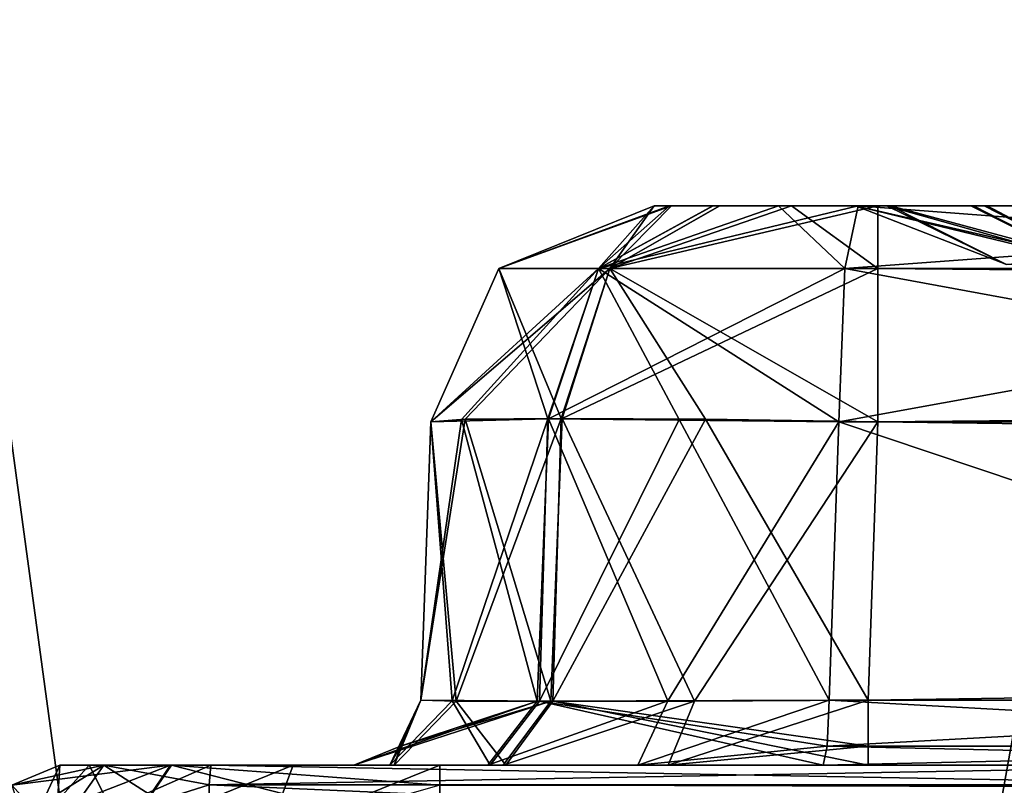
# Model space of a CAD drawing. Header units: millimetres. Extents: x -55 to 55, y -4 to 85.
# Tile 43 of 256: x -51.86 to -49.66, y 18.95 to 20.67. Entities that reach past the tile are written whole.
import ezdxf

# ---------------------------------------------------------------- set-up
doc = ezdxf.new("R2010")
doc.units = ezdxf.units.MM
doc.header["$LTSCALE"] = 74.742497
for name, color, linetype in [('1010', 7, 'CONTINUOUS'), ('1011', 7, 'CONTINUOUS'), ('1012', 7, 'CONTINUOUS'), ('1013', 7, 'CONTINUOUS'), ('1014', 7, 'CONTINUOUS'), ('1018', 7, 'CONTINUOUS'), ('1019', 7, 'CONTINUOUS'), ('1020', 7, 'CONTINUOUS'), ('1021', 7, 'CONTINUOUS'), ('1022', 7, 'CONTINUOUS'), ('1037', 7, 'CONTINUOUS'), ('1038', 7, 'CONTINUOUS'), ('1039', 7, 'CONTINUOUS'), ('1040', 7, 'CONTINUOUS'), ('1041', 7, 'CONTINUOUS'), ('1045', 7, 'CONTINUOUS'), ('1046', 7, 'CONTINUOUS'), ('1047', 7, 'CONTINUOUS'), ('1048', 7, 'CONTINUOUS'), ('1049', 7, 'CONTINUOUS'), ('520', 7, 'CONTINUOUS'), ('521', 7, 'CONTINUOUS'), ('522', 7, 'CONTINUOUS'), ('523', 7, 'CONTINUOUS'), ('524', 7, 'CONTINUOUS'), ('526', 7, 'CONTINUOUS'), ('527', 7, 'CONTINUOUS'), ('528', 7, 'CONTINUOUS'), ('8028', 7, 'CONTINUOUS'), ('8030', 7, 'CONTINUOUS'), ('8079', 7, 'CONTINUOUS'), ('8080', 7, 'CONTINUOUS'), ('8091', 7, 'CONTINUOUS'), ('8093', 7, 'CONTINUOUS'), ('845', 7, 'CONTINUOUS'), ('858', 7, 'CONTINUOUS'), ('863', 7, 'CONTINUOUS'), ('866', 7, 'CONTINUOUS'), ('942', 7, 'CONTINUOUS'), ('943', 7, 'CONTINUOUS'), ('944', 7, 'CONTINUOUS'), ('945', 7, 'CONTINUOUS'), ('946', 7, 'CONTINUOUS'), ('950', 7, 'CONTINUOUS'), ('951', 7, 'CONTINUOUS'), ('952', 7, 'CONTINUOUS'), ('953', 7, 'CONTINUOUS'), ('954', 7, 'CONTINUOUS'), ('965', 7, 'CONTINUOUS'), ('966', 7, 'CONTINUOUS'), ('967', 7, 'CONTINUOUS'), ('973', 7, 'CONTINUOUS'), ('974', 7, 'CONTINUOUS'), ('975', 7, 'CONTINUOUS')]:
    doc.layers.add(name, color=color, linetype=linetype)

msp = doc.modelspace()

# ---------------------------------------------------------------- linework, layer by layer
at = {"layer": '1010', "color": 213, "linetype": 'Continuous', "true_color": 0xdb7ad1}
for points in [[(-50.9201, 19, -51.7698), (-6.3066, 19, -51.7698), (-6.3066, 18.9547, -51.8773), (-50.9201, 19, -51.7698)], [(-50.9201, 18.9547, -51.8773), (-50.9201, 19, -51.7698), (-6.3066, 18.9547, -51.8773), (-50.9201, 18.9547, -51.8773)], [(-6.3066, 18.8461, -51.9198), (-50.9201, 18.9547, -51.8773), (-6.3066, 18.9547, -51.8773), (-6.3066, 18.8461, -51.9198)]]:
    msp.add_3dface(points, dxfattribs=at)
at = {"layer": '1011', "color": 213, "linetype": 'Continuous', "true_color": 0xdb7ad1}
for points in [[(-51.5222, 19, -51.5198), (-51.9198, 18.8461, -50.9201), (-51.8773, 18.9547, -50.9201), (-51.5222, 19, -51.5198)], [(-51.9198, 18.8461, -50.9201), (-51.5222, 19, -51.5198), (-51.6284, 18.8444, -51.6256), (-51.9198, 18.8461, -50.9201)], [(-51.7698, 19, -50.9201), (-51.5222, 19, -51.5198), (-51.8773, 18.9547, -50.9201), (-51.7698, 19, -50.9201)], [(-51.5222, 19, -51.5198), (-51.248, 19, -51.7041), (-51.6284, 18.8444, -51.6256), (-51.5222, 19, -51.5198)], [(-51.248, 19, -51.7041), (-51.3058, 18.8449, -51.8424), (-51.6284, 18.8444, -51.6256), (-51.248, 19, -51.7041)], [(-51.248, 19, -51.7041), (-50.9201, 19, -51.7698), (-51.3058, 18.8449, -51.8424), (-51.248, 19, -51.7041)], [(-51.3058, 18.8449, -51.8424), (-50.9201, 19, -51.7698), (-50.9201, 18.9547, -51.8773), (-51.3058, 18.8449, -51.8424)]]:
    msp.add_3dface(points, dxfattribs=at)
at = {"layer": '1012', "color": 213, "linetype": 'Continuous', "true_color": 0xdb7ad1}
for points in [[(-51.8773, 18.9547, -6.3075), (-51.7698, 19, -6.3075), (-51.8773, 18.9547, -50.9201), (-51.8773, 18.9547, -6.3075)], [(-51.7698, 19, -6.3075), (-51.7698, 19, -50.9201), (-51.8773, 18.9547, -50.9201), (-51.7698, 19, -6.3075)]]:
    msp.add_3dface(points, dxfattribs=at)
at = {"layer": '1013', "color": 213, "linetype": 'Continuous', "true_color": 0xdb7ad1}
for points in [[(-51.7793, 18.8472, -5.9601), (-51.7698, 19, -6.3075), (-51.8773, 18.9547, -6.3075), (-51.7793, 18.8472, -5.9601)], [(-51.7793, 18.8472, -5.9601), (-51.4372, 18.8499, -5.8078), (-51.6715, 19, -6.0643), (-51.7793, 18.8472, -5.9601)], [(-51.7793, 18.8472, -5.9601), (-51.6715, 19, -6.0643), (-51.7698, 19, -6.3075), (-51.7793, 18.8472, -5.9601)], [(-51.4319, 19, -5.9577), (-51.6715, 19, -6.0643), (-51.4356, 18.956, -5.8517), (-51.4319, 19, -5.9577)], [(-51.6715, 19, -6.0643), (-51.4372, 18.8499, -5.8078), (-51.4356, 18.956, -5.8517), (-51.6715, 19, -6.0643)]]:
    msp.add_3dface(points, dxfattribs=at)
at = {"layer": '1014', "color": 213, "linetype": 'Continuous', "true_color": 0xdb7ad1}
for points in [[(-49.0424, 18.956, -5.7681), (-49.0387, 19, -5.8742), (-51.4356, 18.956, -5.8517), (-49.0424, 18.956, -5.7681)], [(-49.0387, 19, -5.8742), (-51.4319, 19, -5.9577), (-51.4356, 18.956, -5.8517), (-49.0387, 19, -5.8742)], [(-51.4372, 18.8499, -5.8078), (-49.044, 18.8499, -5.7243), (-49.0424, 18.956, -5.7681), (-51.4372, 18.8499, -5.8078)], [(-51.4372, 18.8499, -5.8078), (-49.0424, 18.956, -5.7681), (-51.4356, 18.956, -5.8517), (-51.4372, 18.8499, -5.8078)]]:
    msp.add_3dface(points, dxfattribs=at)
at = {"layer": '1018', "color": 213, "linetype": 'Continuous', "true_color": 0xdb7ad1}
for points in [[(-51.4356, 18.956, 5.8517), (-51.4319, 19, 5.9577), (-49.0424, 18.956, 5.7681), (-51.4356, 18.956, 5.8517)], [(-51.4319, 19, 5.9577), (-49.0387, 19, 5.8742), (-49.0424, 18.956, 5.7681), (-51.4319, 19, 5.9577)], [(-49.044, 18.8499, 5.7243), (-51.4372, 18.8499, 5.8078), (-51.4356, 18.956, 5.8517), (-49.044, 18.8499, 5.7243)], [(-49.044, 18.8499, 5.7243), (-51.4356, 18.956, 5.8517), (-49.0424, 18.956, 5.7681), (-49.044, 18.8499, 5.7243)]]:
    msp.add_3dface(points, dxfattribs=at)
at = {"layer": '1019', "color": 213, "linetype": 'Continuous', "true_color": 0xdb7ad1}
for points in [[(-51.6717, 19, 6.0645), (-51.9198, 18.8461, 6.3075), (-51.8773, 18.9547, 6.3075), (-51.6717, 19, 6.0645)], [(-51.7796, 18.8472, 5.9603), (-51.9198, 18.8461, 6.3075), (-51.6717, 19, 6.0645), (-51.7796, 18.8472, 5.9603)], [(-51.7698, 19, 6.3075), (-51.6717, 19, 6.0645), (-51.8773, 18.9547, 6.3075), (-51.7698, 19, 6.3075)], [(-51.7796, 18.8472, 5.9603), (-51.4319, 19, 5.9577), (-51.4356, 18.956, 5.8517), (-51.7796, 18.8472, 5.9603)], [(-51.7796, 18.8472, 5.9603), (-51.6717, 19, 6.0645), (-51.4319, 19, 5.9577), (-51.7796, 18.8472, 5.9603)], [(-51.4372, 18.8499, 5.8078), (-51.7796, 18.8472, 5.9603), (-51.4356, 18.956, 5.8517), (-51.4372, 18.8499, 5.8078)]]:
    msp.add_3dface(points, dxfattribs=at)
at = {"layer": '1020', "color": 213, "linetype": 'Continuous', "true_color": 0xdb7ad1}
for points in [[(-51.8773, 18.9547, 50.9201), (-51.7698, 19, 50.9201), (-51.8773, 18.9547, 6.3075), (-51.8773, 18.9547, 50.9201)], [(-51.7698, 19, 50.9201), (-51.7698, 19, 6.3075), (-51.8773, 18.9547, 6.3075), (-51.7698, 19, 50.9201)]]:
    msp.add_3dface(points, dxfattribs=at)
at = {"layer": '1021', "color": 213, "linetype": 'Continuous', "true_color": 0xdb7ad1}
for points in [[(-51.8424, 18.8449, 51.3058), (-51.7698, 19, 50.9201), (-51.8773, 18.9547, 50.9201), (-51.8424, 18.8449, 51.3058)], [(-51.7041, 19, 51.248), (-51.7698, 19, 50.9201), (-51.8424, 18.8449, 51.3058), (-51.7041, 19, 51.248)], [(-51.7041, 19, 51.248), (-51.8424, 18.8449, 51.3058), (-51.6256, 18.8444, 51.6284), (-51.7041, 19, 51.248)], [(-51.5198, 19, 51.5222), (-51.7041, 19, 51.248), (-51.6256, 18.8444, 51.6284), (-51.5198, 19, 51.5222)], [(-50.9201, 18.8461, 51.9198), (-51.5198, 19, 51.5222), (-51.6256, 18.8444, 51.6284), (-50.9201, 18.8461, 51.9198)], [(-50.9201, 19, 51.7698), (-51.5198, 19, 51.5222), (-50.9201, 18.9547, 51.8773), (-50.9201, 19, 51.7698)], [(-51.5198, 19, 51.5222), (-50.9201, 18.8461, 51.9198), (-50.9201, 18.9547, 51.8773), (-51.5198, 19, 51.5222)]]:
    msp.add_3dface(points, dxfattribs=at)
at = {"layer": '1022', "color": 213, "linetype": 'Continuous', "true_color": 0xdb7ad1}
for points in [[(-6.3066, 19, 51.7698), (-50.9201, 19, 51.7698), (-50.9201, 18.9547, 51.8773), (-6.3066, 19, 51.7698)], [(-6.3066, 18.9547, 51.8773), (-6.3066, 19, 51.7698), (-50.9201, 18.9547, 51.8773), (-6.3066, 18.9547, 51.8773)], [(-50.9201, 18.8461, 51.9198), (-6.3066, 18.9547, 51.8773), (-50.9201, 18.9547, 51.8773), (-50.9201, 18.8461, 51.9198)]]:
    msp.add_3dface(points, dxfattribs=at)
at = {"layer": '1037', "color": 213, "linetype": 'Continuous', "true_color": 0xdb7ad1}
for points in [[(-49.963, 19.0421, -51.0081), (-49.963, 19.1448, -50.9624), (-7.2248, 19.0421, -51.0081), (-49.963, 19.0421, -51.0081)], [(-49.963, 19.1448, -50.9624), (-7.2248, 19.1448, -50.9624), (-7.2248, 19.0421, -51.0081), (-49.963, 19.1448, -50.9624)], [(-7.2248, 19, -51.1123), (-49.963, 19, -51.1123), (-49.963, 19.0421, -51.0081), (-7.2248, 19, -51.1123)], [(-7.2248, 19, -51.1123), (-49.963, 19.0421, -51.0081), (-7.2248, 19.0421, -51.0081), (-7.2248, 19, -51.1123)]]:
    msp.add_3dface(points, dxfattribs=at)
at = {"layer": '1038', "color": 213, "linetype": 'Continuous', "true_color": 0xdb7ad1}
for points in [[(-50.7787, 19, -50.7729), (-51.1123, 19, -49.963), (-50.6724, 19.1426, -50.6673), (-50.7787, 19, -50.7729)], [(-50.6724, 19.1426, -50.6673), (-51.1123, 19, -49.963), (-51.0081, 19.0421, -49.963), (-50.6724, 19.1426, -50.6673)], [(-50.9624, 19.1448, -49.963), (-50.6724, 19.1426, -50.6673), (-51.0081, 19.0421, -49.963), (-50.9624, 19.1448, -49.963)], [(-50.4095, 19, -51.0221), (-50.7787, 19, -50.7729), (-50.3513, 19.1431, -50.884), (-50.4095, 19, -51.0221)], [(-50.7787, 19, -50.7729), (-50.6724, 19.1426, -50.6673), (-50.3513, 19.1431, -50.884), (-50.7787, 19, -50.7729)], [(-49.963, 19.1448, -50.9624), (-50.4095, 19, -51.0221), (-50.3513, 19.1431, -50.884), (-49.963, 19.1448, -50.9624)], [(-50.4095, 19, -51.0221), (-49.963, 19.1448, -50.9624), (-49.963, 19.0421, -51.0081), (-50.4095, 19, -51.0221)], [(-49.963, 19, -51.1123), (-50.4095, 19, -51.0221), (-49.963, 19.0421, -51.0081), (-49.963, 19, -51.1123)]]:
    msp.add_3dface(points, dxfattribs=at)
at = {"layer": '1039', "color": 213, "linetype": 'Continuous', "true_color": 0xdb7ad1}
for points in [[(-51.0081, 19.0421, -7.2248), (-50.9624, 19.1448, -7.2248), (-51.0081, 19.0421, -49.963), (-51.0081, 19.0421, -7.2248)], [(-50.9624, 19.1448, -7.2248), (-50.9624, 19.1448, -49.963), (-51.0081, 19.0421, -49.963), (-50.9624, 19.1448, -7.2248)], [(-51.1123, 19, -49.963), (-51.1123, 19, -7.2248), (-51.0081, 19.0421, -7.2248), (-51.1123, 19, -49.963)], [(-51.1123, 19, -49.963), (-51.0081, 19.0421, -7.2248), (-51.0081, 19.0421, -49.963), (-51.1123, 19, -49.963)]]:
    msp.add_3dface(points, dxfattribs=at)
at = {"layer": '1040', "color": 213, "linetype": 'Continuous', "true_color": 0xdb7ad1}
for points in [[(-50.9624, 19.1448, -7.2248), (-51.0317, 19, -6.8018), (-50.8924, 19.1434, -6.8569), (-50.9624, 19.1448, -7.2248)], [(-51.0317, 19, -6.8018), (-50.9624, 19.1448, -7.2248), (-51.0081, 19.0421, -7.2248), (-51.0317, 19, -6.8018)], [(-51.0317, 19, -6.8018), (-50.8077, 19, -6.4453), (-50.8924, 19.1434, -6.8569), (-51.0317, 19, -6.8018)], [(-50.8077, 19, -6.4453), (-50.6976, 19.1429, -6.5469), (-50.8924, 19.1434, -6.8569), (-50.8077, 19, -6.4453)], [(-50.8077, 19, -6.4453), (-50.0632, 19, -6.0799), (-50.6976, 19.1429, -6.5469), (-50.8077, 19, -6.4453)], [(-50.0501, 19.1448, -6.2292), (-50.6976, 19.1429, -6.5469), (-50.0541, 19.0421, -6.1837), (-50.0501, 19.1448, -6.2292)], [(-50.6976, 19.1429, -6.5469), (-50.0632, 19, -6.0799), (-50.0541, 19.0421, -6.1837), (-50.6976, 19.1429, -6.5469)], [(-51.1123, 19, -7.2248), (-51.0317, 19, -6.8018), (-51.0081, 19.0421, -7.2248), (-51.1123, 19, -7.2248)]]:
    msp.add_3dface(points, dxfattribs=at)
at = {"layer": '1041', "color": 213, "linetype": 'Continuous', "true_color": 0xdb7ad1}
for points in [[(-48.1787, 19.0421, -6.0196), (-48.1747, 19.1448, -6.0651), (-50.0541, 19.0421, -6.1837), (-48.1787, 19.0421, -6.0196)], [(-48.1747, 19.1448, -6.0651), (-50.0501, 19.1448, -6.2292), (-50.0541, 19.0421, -6.1837), (-48.1747, 19.1448, -6.0651)], [(-50.0632, 19, -6.0799), (-48.1878, 19, -5.9158), (-48.1787, 19.0421, -6.0196), (-50.0632, 19, -6.0799)], [(-50.0632, 19, -6.0799), (-48.1787, 19.0421, -6.0196), (-50.0541, 19.0421, -6.1837), (-50.0632, 19, -6.0799)]]:
    msp.add_3dface(points, dxfattribs=at)
at = {"layer": '1045', "color": 213, "linetype": 'Continuous', "true_color": 0xdb7ad1}
for points in [[(-50.0541, 19.0421, 6.1837), (-50.0501, 19.1448, 6.2292), (-48.1787, 19.0421, 6.0196), (-50.0541, 19.0421, 6.1837)], [(-50.0501, 19.1448, 6.2292), (-48.1747, 19.1448, 6.0651), (-48.1787, 19.0421, 6.0196), (-50.0501, 19.1448, 6.2292)], [(-48.1878, 19, 5.9158), (-50.0632, 19, 6.0799), (-50.0541, 19.0421, 6.1837), (-48.1878, 19, 5.9158)], [(-48.1878, 19, 5.9158), (-50.0541, 19.0421, 6.1837), (-48.1787, 19.0421, 6.0196), (-48.1878, 19, 5.9158)]]:
    msp.add_3dface(points, dxfattribs=at)
at = {"layer": '1046', "color": 213, "linetype": 'Continuous', "true_color": 0xdb7ad1}
for points in [[(-50.8131, 19, 6.4512), (-51.1123, 19, 7.2248), (-50.7023, 19.1429, 6.5521), (-50.8131, 19, 6.4512)], [(-50.7023, 19.1429, 6.5521), (-51.1123, 19, 7.2248), (-51.0081, 19.0421, 7.2248), (-50.7023, 19.1429, 6.5521)], [(-50.9624, 19.1448, 7.2248), (-50.7023, 19.1429, 6.5521), (-51.0081, 19.0421, 7.2248), (-50.9624, 19.1448, 7.2248)], [(-50.8131, 19, 6.4512), (-50.7023, 19.1429, 6.5521), (-50.4105, 19.1434, 6.331), (-50.8131, 19, 6.4512)], [(-50.4775, 19, 6.197), (-50.8131, 19, 6.4512), (-50.4105, 19.1434, 6.331), (-50.4775, 19, 6.197)], [(-50.0501, 19.1448, 6.2292), (-50.4775, 19, 6.197), (-50.4105, 19.1434, 6.331), (-50.0501, 19.1448, 6.2292)], [(-50.4775, 19, 6.197), (-50.0501, 19.1448, 6.2292), (-50.0541, 19.0421, 6.1837), (-50.4775, 19, 6.197)], [(-50.0632, 19, 6.0799), (-50.4775, 19, 6.197), (-50.0541, 19.0421, 6.1837), (-50.0632, 19, 6.0799)]]:
    msp.add_3dface(points, dxfattribs=at)
at = {"layer": '1047', "color": 213, "linetype": 'Continuous', "true_color": 0xdb7ad1}
for points in [[(-50.9624, 19.1448, 49.963), (-50.9624, 19.1448, 7.2248), (-51.0081, 19.0421, 7.2248), (-50.9624, 19.1448, 49.963)], [(-51.0081, 19.0421, 49.963), (-50.9624, 19.1448, 49.963), (-51.0081, 19.0421, 7.2248), (-51.0081, 19.0421, 49.963)], [(-51.1123, 19, 7.2248), (-51.0081, 19.0421, 49.963), (-51.0081, 19.0421, 7.2248), (-51.1123, 19, 7.2248)], [(-51.1123, 19, 7.2248), (-51.1123, 19, 49.963), (-51.0081, 19.0421, 49.963), (-51.1123, 19, 7.2248)]]:
    msp.add_3dface(points, dxfattribs=at)
at = {"layer": '1048', "color": 213, "linetype": 'Continuous', "true_color": 0xdb7ad1}
for points in [[(-50.9624, 19.1448, 49.963), (-51.0221, 19, 50.4095), (-50.884, 19.1431, 50.3513), (-50.9624, 19.1448, 49.963)], [(-51.0221, 19, 50.4095), (-50.9624, 19.1448, 49.963), (-51.0081, 19.0421, 49.963), (-51.0221, 19, 50.4095)], [(-51.0221, 19, 50.4095), (-50.7729, 19, 50.7787), (-50.884, 19.1431, 50.3513), (-51.0221, 19, 50.4095)], [(-50.7729, 19, 50.7787), (-50.6673, 19.1426, 50.6724), (-50.884, 19.1431, 50.3513), (-50.7729, 19, 50.7787)], [(-50.7729, 19, 50.7787), (-49.963, 19, 51.1123), (-50.6673, 19.1426, 50.6724), (-50.7729, 19, 50.7787)], [(-49.963, 19.1448, 50.9624), (-50.6673, 19.1426, 50.6724), (-49.963, 19.0421, 51.0081), (-49.963, 19.1448, 50.9624)], [(-50.6673, 19.1426, 50.6724), (-49.963, 19, 51.1123), (-49.963, 19.0421, 51.0081), (-50.6673, 19.1426, 50.6724)], [(-51.1123, 19, 49.963), (-51.0221, 19, 50.4095), (-51.0081, 19.0421, 49.963), (-51.1123, 19, 49.963)]]:
    msp.add_3dface(points, dxfattribs=at)
at = {"layer": '1049', "color": 213, "linetype": 'Continuous', "true_color": 0xdb7ad1}
for points in [[(-7.2248, 19.1448, 50.9624), (-49.963, 19.1448, 50.9624), (-49.963, 19.0421, 51.0081), (-7.2248, 19.1448, 50.9624)], [(-7.2248, 19.0421, 51.0081), (-7.2248, 19.1448, 50.9624), (-49.963, 19.0421, 51.0081), (-7.2248, 19.0421, 51.0081)], [(-49.963, 19, 51.1123), (-7.2248, 19, 51.1123), (-7.2248, 19.0421, 51.0081), (-49.963, 19, 51.1123)], [(-49.963, 19, 51.1123), (-7.2248, 19.0421, 51.0081), (-49.963, 19.0421, 51.0081), (-49.963, 19, 51.1123)]]:
    msp.add_3dface(points, dxfattribs=at)
at = {"layer": '520', "color": 213, "linetype": 'Continuous', "true_color": 0xdb7ad1}
for points in [[(-51.7698, 19, 6.3075), (-51.7041, 19, 51.248), (-51.6717, 19, 6.0645), (-51.7698, 19, 6.3075)], [(-51.7698, 19, -6.3075), (-51.6715, 19, -6.0643), (-51.7698, 19, -50.9201), (-51.7698, 19, -6.3075)], [(-51.7698, 19, -50.9201), (-51.6715, 19, -6.0643), (-51.5222, 19, -51.5198), (-51.7698, 19, -50.9201)], [(-51.7698, 19, 50.9201), (-51.7041, 19, 51.248), (-51.7698, 19, 6.3075), (-51.7698, 19, 50.9201)], [(-51.7041, 19, 51.248), (-51.5198, 19, 51.5222), (-51.6717, 19, 6.0645), (-51.7041, 19, 51.248)], [(-51.6717, 19, 6.0645), (-51.5198, 19, 51.5222), (-51.4319, 19, 5.9577), (-51.6717, 19, 6.0645)], [(-51.6715, 19, -6.0643), (-51.4319, 19, -5.9577), (-51.5222, 19, -51.5198), (-51.6715, 19, -6.0643)], [(-51.5222, 19, -51.5198), (-51.4319, 19, -5.9577), (-51.248, 19, -51.7041), (-51.5222, 19, -51.5198)], [(-50.9201, 19, 51.7698), (-51.1123, 19, 49.963), (-51.5198, 19, 51.5222), (-50.9201, 19, 51.7698)], [(-51.5198, 19, 51.5222), (-51.1123, 19, 49.963), (-51.4319, 19, 5.9577), (-51.5198, 19, 51.5222)], [(-49.0387, 19, -5.8742), (-50.0632, 19, -6.0799), (-51.4319, 19, -5.9577), (-49.0387, 19, -5.8742)], [(-51.1123, 19, 49.963), (-51.1123, 19, 7.2248), (-51.4319, 19, 5.9577), (-51.1123, 19, 49.963)], [(-51.4319, 19, -5.9577), (-51.1123, 19, -7.2248), (-51.248, 19, -51.7041), (-51.4319, 19, -5.9577)], [(-51.0317, 19, -6.8018), (-51.1123, 19, -7.2248), (-51.4319, 19, -5.9577), (-51.0317, 19, -6.8018)], [(-50.8077, 19, -6.4453), (-51.0317, 19, -6.8018), (-51.4319, 19, -5.9577), (-50.8077, 19, -6.4453)], [(-50.4775, 19, 6.197), (-50.0632, 19, 6.0799), (-51.4319, 19, 5.9577), (-50.4775, 19, 6.197)], [(-51.4319, 19, 5.9577), (-50.0632, 19, 6.0799), (-49.0387, 19, 5.8742), (-51.4319, 19, 5.9577)], [(-50.8131, 19, 6.4512), (-50.4775, 19, 6.197), (-51.4319, 19, 5.9577), (-50.8131, 19, 6.4512)], [(-50.0632, 19, -6.0799), (-50.8077, 19, -6.4453), (-51.4319, 19, -5.9577), (-50.0632, 19, -6.0799)], [(-51.1123, 19, 7.2248), (-50.8131, 19, 6.4512), (-51.4319, 19, 5.9577), (-51.1123, 19, 7.2248)], [(-51.1123, 19, -7.2248), (-51.1123, 19, -49.963), (-51.248, 19, -51.7041), (-51.1123, 19, -7.2248)], [(-51.248, 19, -51.7041), (-51.1123, 19, -49.963), (-50.9201, 19, -51.7698), (-51.248, 19, -51.7041)], [(-51.1123, 19, -49.963), (-50.7787, 19, -50.7729), (-50.9201, 19, -51.7698), (-51.1123, 19, -49.963)], [(-51.0221, 19, 50.4095), (-51.1123, 19, 49.963), (-50.9201, 19, 51.7698), (-51.0221, 19, 50.4095)], [(-50.7729, 19, 50.7787), (-51.0221, 19, 50.4095), (-50.9201, 19, 51.7698), (-50.7729, 19, 50.7787)], [(-6.3066, 19, 51.7698), (-49.963, 19, 51.1123), (-50.9201, 19, 51.7698), (-6.3066, 19, 51.7698)], [(-49.963, 19, 51.1123), (-50.7729, 19, 50.7787), (-50.9201, 19, 51.7698), (-49.963, 19, 51.1123)], [(-49.963, 19, -51.1123), (-7.2248, 19, -51.1123), (-50.9201, 19, -51.7698), (-49.963, 19, -51.1123)], [(-50.9201, 19, -51.7698), (-7.2248, 19, -51.1123), (-6.3066, 19, -51.7698), (-50.9201, 19, -51.7698)], [(-50.4095, 19, -51.0221), (-49.963, 19, -51.1123), (-50.9201, 19, -51.7698), (-50.4095, 19, -51.0221)], [(-50.7787, 19, -50.7729), (-50.4095, 19, -51.0221), (-50.9201, 19, -51.7698), (-50.7787, 19, -50.7729)], [(-50.0632, 19, 6.0799), (-48.1878, 19, 5.9158), (-49.0387, 19, 5.8742), (-50.0632, 19, 6.0799)], [(-48.1878, 19, -5.9158), (-50.0632, 19, -6.0799), (-49.0387, 19, -5.8742), (-48.1878, 19, -5.9158)], [(-7.2248, 19, 51.1123), (-49.963, 19, 51.1123), (-6.3066, 19, 51.7698), (-7.2248, 19, 51.1123)]]:
    msp.add_3dface(points, dxfattribs=at)
at = {"layer": '521', "color": 213, "linetype": 'Continuous', "true_color": 0xdb7ad1}
for points in [[(-50.441, 20.25, -49.9413), (-50.3101, 20.25, -6.9076), (-50.4024, 20.25, -50.1339), (-50.441, 20.25, -49.9413)], [(-50.441, 20.25, -7.2447), (-50.3101, 20.25, -6.9076), (-50.441, 20.25, -49.9413), (-50.441, 20.25, -7.2447)], [(-50.441, 20.25, 7.2447), (-50.2952, 20.25, 50.294), (-50.4066, 20.25, 7.0626), (-50.441, 20.25, 7.2447)], [(-50.441, 20.25, 49.9413), (-50.2952, 20.25, 50.294), (-50.441, 20.25, 7.2447), (-50.441, 20.25, 49.9413)], [(-50.4066, 20.25, 7.0626), (-50.2952, 20.25, 50.294), (-50.3093, 20.25, 6.9066), (-50.4066, 20.25, 7.0626)], [(-50.4024, 20.25, -50.1339), (-50.3101, 20.25, -6.9076), (-50.294, 20.25, -50.2952), (-50.4024, 20.25, -50.1339)], [(-50.3101, 20.25, -6.9076), (-50.1633, 20.25, -6.797), (-50.294, 20.25, -50.2952), (-50.3101, 20.25, -6.9076)], [(-50.3093, 20.25, 6.9066), (-50.1339, 20.25, 50.4024), (-49.9913, 20.25, 48.9951), (-50.3093, 20.25, 6.9066)], [(-50.2952, 20.25, 50.294), (-50.1339, 20.25, 50.4024), (-50.3093, 20.25, 6.9066), (-50.2952, 20.25, 50.294)], [(-49.9913, 20.25, 8.1117), (-50.3093, 20.25, 6.9066), (-49.9913, 20.25, 48.9951), (-49.9913, 20.25, 8.1117)], [(-49.9848, 20.25, 6.7469), (-50.3093, 20.25, 6.9066), (-49.9913, 20.25, 8.1117), (-49.9848, 20.25, 6.7469)], [(-50.294, 20.25, -50.2952), (-50.1633, 20.25, -6.797), (-49.9913, 20.25, -8.1117), (-50.294, 20.25, -50.2952)], [(-49.9413, 20.25, -50.441), (-50.294, 20.25, -50.2952), (-49.9913, 20.25, -48.9951), (-49.9413, 20.25, -50.441)], [(-49.9913, 20.25, -48.9951), (-50.294, 20.25, -50.2952), (-49.9913, 20.25, -8.1117), (-49.9913, 20.25, -48.9951)], [(-50.1633, 20.25, -6.797), (-49.9848, 20.25, -6.7469), (-49.9913, 20.25, -8.1117), (-50.1633, 20.25, -6.797)], [(-50.1339, 20.25, 50.4024), (-49.9413, 20.25, 50.441), (-49.9913, 20.25, 48.9951), (-50.1339, 20.25, 50.4024)], [(-49.9913, 20.25, -8.1117), (-49.9848, 20.25, -6.7469), (-49.9211, 20.25, -7.7436), (-49.9913, 20.25, -8.1117)], [(-49.9913, 20.25, 48.9951), (-49.9413, 20.25, 50.441), (-49.9127, 20.25, 49.384), (-49.9913, 20.25, 48.9951)], [(-49.7329, 20.25, 7.4416), (-49.9848, 20.25, 6.7469), (-49.9913, 20.25, 8.1117), (-49.7329, 20.25, 7.4416)], [(-49.7033, 20.25, -49.6967), (-49.9413, 20.25, -50.441), (-49.9913, 20.25, -48.9951), (-49.7033, 20.25, -49.6967)], [(-49.9848, 20.25, -6.7469), (-48.1094, 20.25, -6.5828), (-49.727, 20.25, -7.4351), (-49.9848, 20.25, -6.7469)], [(-49.9211, 20.25, -7.7436), (-49.9848, 20.25, -6.7469), (-49.727, 20.25, -7.4351), (-49.9211, 20.25, -7.7436)], [(-49.4425, 20.25, 7.2213), (-49.9848, 20.25, 6.7469), (-49.7329, 20.25, 7.4416), (-49.4425, 20.25, 7.2213)], [(-49.082, 20.25, 7.1193), (-49.9848, 20.25, 6.7469), (-49.4425, 20.25, 7.2213), (-49.082, 20.25, 7.1193)], [(-48.1094, 20.25, 6.5828), (-49.9848, 20.25, 6.7469), (-49.082, 20.25, 7.1193), (-48.1094, 20.25, 6.5828)], [(-49.6967, 20.25, 49.7033), (-49.9413, 20.25, 50.441), (-48.9951, 20.25, 49.9913), (-49.6967, 20.25, 49.7033)], [(-49.9127, 20.25, 49.384), (-49.9413, 20.25, 50.441), (-49.6967, 20.25, 49.7033), (-49.9127, 20.25, 49.384)], [(-49.9413, 20.25, 50.441), (-7.2447, 20.25, 50.441), (-48.9951, 20.25, 49.9913), (-49.9413, 20.25, 50.441)], [(-48.9951, 20.25, -49.9913), (-49.9413, 20.25, -50.441), (-49.384, 20.25, -49.9127), (-48.9951, 20.25, -49.9913)], [(-49.384, 20.25, -49.9127), (-49.9413, 20.25, -50.441), (-49.7033, 20.25, -49.6967), (-49.384, 20.25, -49.9127)], [(-8.1117, 20.25, -49.9913), (-49.9413, 20.25, -50.441), (-48.9951, 20.25, -49.9913), (-8.1117, 20.25, -49.9913)], [(-7.2447, 20.25, -50.441), (-49.9413, 20.25, -50.441), (-8.1117, 20.25, -49.9913), (-7.2447, 20.25, -50.441)], [(-49.727, 20.25, -7.4351), (-48.1094, 20.25, -6.5828), (-49.082, 20.25, -7.1193), (-49.727, 20.25, -7.4351)]]:
    msp.add_3dface(points, dxfattribs=at)
at = {"layer": '522', "color": 213, "linetype": 'Continuous', "true_color": 0xdb7ad1}
for points in [[(-7.2248, 19.1448, -50.9624), (-49.963, 19.1448, -50.9624), (-7.2447, 19.7674, -50.9407), (-7.2248, 19.1448, -50.9624)], [(-7.2447, 19.7674, -50.9407), (-49.963, 19.1448, -50.9624), (-49.9413, 19.7674, -50.9407), (-7.2447, 19.7674, -50.9407)]]:
    msp.add_3dface(points, dxfattribs=at)
at = {"layer": '523', "color": 213, "linetype": 'Continuous', "true_color": 0xdb7ad1}
for points in [[(-50.9407, 19.7674, -49.9413), (-50.9624, 19.1448, -7.2248), (-50.9407, 19.7674, -7.2447), (-50.9407, 19.7674, -49.9413)], [(-50.9624, 19.1448, -49.963), (-50.9624, 19.1448, -7.2248), (-50.9407, 19.7674, -49.9413), (-50.9624, 19.1448, -49.963)]]:
    msp.add_3dface(points, dxfattribs=at)
at = {"layer": '524', "color": 213, "linetype": 'Continuous', "true_color": 0xdb7ad1}
for points in [[(-50.0501, 19.1448, -6.2292), (-48.1747, 19.1448, -6.0651), (-50.0284, 19.7674, -6.2491), (-50.0501, 19.1448, -6.2292)], [(-50.0284, 19.7674, -6.2491), (-48.1747, 19.1448, -6.0651), (-48.153, 19.7674, -6.085), (-50.0284, 19.7674, -6.2491)]]:
    msp.add_3dface(points, dxfattribs=at)
at = {"layer": '526', "color": 213, "linetype": 'Continuous', "true_color": 0xdb7ad1}
for points in [[(-48.1747, 19.1448, 6.0651), (-50.0501, 19.1448, 6.2292), (-50.0284, 19.7674, 6.2491), (-48.1747, 19.1448, 6.0651)], [(-48.153, 19.7674, 6.085), (-48.1747, 19.1448, 6.0651), (-50.0284, 19.7674, 6.2491), (-48.153, 19.7674, 6.085)]]:
    msp.add_3dface(points, dxfattribs=at)
at = {"layer": '527', "color": 213, "linetype": 'Continuous', "true_color": 0xdb7ad1}
for points in [[(-50.9624, 19.1448, 7.2248), (-50.9624, 19.1448, 49.963), (-50.9407, 19.7674, 7.2447), (-50.9624, 19.1448, 7.2248)], [(-50.9407, 19.7674, 7.2447), (-50.9624, 19.1448, 49.963), (-50.9407, 19.7674, 49.9413), (-50.9407, 19.7674, 7.2447)]]:
    msp.add_3dface(points, dxfattribs=at)
at = {"layer": '528', "color": 213, "linetype": 'Continuous', "true_color": 0xdb7ad1}
for points in [[(-49.963, 19.1448, 50.9624), (-7.2248, 19.1448, 50.9624), (-49.9413, 19.7674, 50.9407), (-49.963, 19.1448, 50.9624)], [(-49.9413, 19.7674, 50.9407), (-7.2248, 19.1448, 50.9624), (-7.2447, 19.7674, 50.9407), (-49.9413, 19.7674, 50.9407)]]:
    msp.add_3dface(points, dxfattribs=at)
at = {"layer": '8028', "color": 253, "linetype": 'Continuous', "true_color": 0xaab4c3}
for points in [[(54.5, 0.15, 54.65), (54.5, 84.85, 54.65), (-54.5, 84.85, 54.65), (54.5, 0.15, 54.65)], [(-54.5, 0.15, 54.65), (-1.1667, 8.8333, 54.65), (-54.5, 84.85, 54.65), (-54.5, 0.15, 54.65)], [(-1.1667, 8.8333, 54.65), (-1.65, 10, 54.65), (-54.5, 84.85, 54.65), (-1.1667, 8.8333, 54.65)], [(-1.65, 10, 54.65), (-1.1667, 11.1667, 54.65), (-54.5, 84.85, 54.65), (-1.65, 10, 54.65)], [(-1.1667, 11.1667, 54.65), (0, 11.65, 54.65), (-54.5, 84.85, 54.65), (-1.1667, 11.1667, 54.65)], [(1.1667, 11.1667, 54.65), (54.5, 0.15, 54.65), (-54.5, 84.85, 54.65), (1.1667, 11.1667, 54.65)], [(0, 11.65, 54.65), (1.1667, 11.1667, 54.65), (-54.5, 84.85, 54.65), (0, 11.65, 54.65)]]:
    msp.add_3dface(points, dxfattribs=at)
at = {"layer": '8030', "color": 253, "linetype": 'Continuous', "true_color": 0xaab4c3}
for points in [[(-54.5, 84.85, -54.65), (54.5, 84.85, -54.65), (-54.5, 0.15, -54.65), (-54.5, 84.85, -54.65)], [(54.5, 84.85, -54.65), (-1.1667, 11.1667, -54.65), (-54.5, 0.15, -54.65), (54.5, 84.85, -54.65)]]:
    msp.add_3dface(points, dxfattribs=at)
at = {"layer": '8079', "color": 253, "linetype": 'Continuous', "true_color": 0xaab4c3}
for points in [[(-49.1562, 21.7565, 4.7436), (-52.4775, 3.2435, 4.2588), (-49.641, 3.2435, 4.2588), (-49.1562, 21.7565, 4.7436)], [(-52.1544, 21.7565, 4.7436), (-52.4775, 3.2435, 4.2588), (-49.1562, 21.7565, 4.7436), (-52.1544, 21.7565, 4.7436)]]:
    msp.add_3dface(points, dxfattribs=at)
at = {"layer": '8080', "color": 253, "linetype": 'Continuous', "true_color": 0xaab4c3}
for points in [[(-52.1544, 21.7565, -4.7436), (-49.641, 3.2435, -4.2588), (-52.4775, 3.2435, -4.2588), (-52.1544, 21.7565, -4.7436)], [(-49.1562, 21.7565, -4.7436), (-49.641, 3.2435, -4.2588), (-52.1544, 21.7565, -4.7436), (-49.1562, 21.7565, -4.7436)]]:
    msp.add_3dface(points, dxfattribs=at)
at = {"layer": '8091', "color": 253, "linetype": 'Continuous', "true_color": 0xaab4c3}
for points in [[(-5.2435, 21.7544, 52.6543), (-4.7587, 3.2391, 52.9775), (-52.5315, 0.1474, 53.0314), (-5.2435, 21.7544, 52.6543)], [(-52.1544, 21.7544, 52.6543), (-5.2435, 21.7544, 52.6543), (-52.5315, 0.1474, 53.0314), (-52.1544, 21.7544, 52.6543)]]:
    msp.add_3dface(points, dxfattribs=at)
at = {"layer": '8093', "color": 253, "linetype": 'Continuous', "true_color": 0xaab4c3}
for points in [[(-52.1544, 21.7544, -52.6543), (-52.5315, 0.1474, -53.0314), (-4.3307, 2.7883, -52.9853), (-52.1544, 21.7544, -52.6543)], [(-4.5197, 2.8728, -52.9839), (-52.1544, 21.7544, -52.6543), (-4.3307, 2.7883, -52.9853), (-4.5197, 2.8728, -52.9839)], [(-4.7029, 3.0564, -52.9807), (-52.1544, 21.7544, -52.6543), (-4.5197, 2.8728, -52.9839), (-4.7029, 3.0564, -52.9807)], [(-4.7587, 3.2391, -52.9775), (-52.1544, 21.7544, -52.6543), (-4.7029, 3.0564, -52.9807), (-4.7587, 3.2391, -52.9775)], [(-5.2435, 21.7544, -52.6543), (-52.1544, 21.7544, -52.6543), (-4.7587, 3.2391, -52.9775), (-5.2435, 21.7544, -52.6543)]]:
    msp.add_3dface(points, dxfattribs=at)
at = {"layer": '845', "color": 213, "linetype": 'Continuous', "true_color": 0xdb7ad1}
for points in [[(-50.9624, 19.1448, -49.963), (-50.9407, 19.7674, -49.9413), (-50.8633, 19.7728, -50.3263), (-50.9624, 19.1448, -49.963)], [(-50.6724, 19.1426, -50.6673), (-50.9624, 19.1448, -49.963), (-50.8633, 19.7728, -50.3263), (-50.6724, 19.1426, -50.6673)], [(-50.6466, 19.7747, -50.649), (-50.6724, 19.1426, -50.6673), (-50.8633, 19.7728, -50.3263), (-50.6466, 19.7747, -50.649)], [(-50.3513, 19.1431, -50.884), (-50.6724, 19.1426, -50.6673), (-50.6466, 19.7747, -50.649), (-50.3513, 19.1431, -50.884)], [(-49.9413, 19.7674, -50.9407), (-50.3513, 19.1431, -50.884), (-50.6466, 19.7747, -50.649), (-49.9413, 19.7674, -50.9407)], [(-49.9413, 19.7674, -50.9407), (-49.963, 19.1448, -50.9624), (-50.3513, 19.1431, -50.884), (-49.9413, 19.7674, -50.9407)]]:
    msp.add_3dface(points, dxfattribs=at)
at = {"layer": '858', "color": 213, "linetype": 'Continuous', "true_color": 0xdb7ad1}
for points in [[(-50.9407, 19.7674, 49.9413), (-50.9624, 19.1448, 49.963), (-50.884, 19.1431, 50.3513), (-50.9407, 19.7674, 49.9413)], [(-50.9407, 19.7674, 49.9413), (-50.884, 19.1431, 50.3513), (-50.649, 19.7747, 50.6466), (-50.9407, 19.7674, 49.9413)], [(-50.884, 19.1431, 50.3513), (-50.6673, 19.1426, 50.6724), (-50.649, 19.7747, 50.6466), (-50.884, 19.1431, 50.3513)], [(-50.649, 19.7747, 50.6466), (-50.6673, 19.1426, 50.6724), (-50.3263, 19.7728, 50.8633), (-50.649, 19.7747, 50.6466)], [(-50.6673, 19.1426, 50.6724), (-49.963, 19.1448, 50.9624), (-50.3263, 19.7728, 50.8633), (-50.6673, 19.1426, 50.6724)], [(-49.963, 19.1448, 50.9624), (-49.9413, 19.7674, 50.9407), (-50.3263, 19.7728, 50.8633), (-49.963, 19.1448, 50.9624)]]:
    msp.add_3dface(points, dxfattribs=at)
at = {"layer": '863', "color": 213, "linetype": 'Continuous', "true_color": 0xdb7ad1}
for points in [[(-50.9407, 19.7674, -7.2447), (-50.9624, 19.1448, -7.2248), (-50.8924, 19.1434, -6.8569), (-50.9407, 19.7674, -7.2447)], [(-50.9407, 19.7674, -7.2447), (-50.8924, 19.1434, -6.8569), (-50.6788, 19.7737, -6.5706), (-50.9407, 19.7674, -7.2447)], [(-50.8924, 19.1434, -6.8569), (-50.6976, 19.1429, -6.5469), (-50.6788, 19.7737, -6.5706), (-50.8924, 19.1434, -6.8569)], [(-50.6788, 19.7737, -6.5706), (-50.6976, 19.1429, -6.5469), (-50.3851, 19.7721, -6.3495), (-50.6788, 19.7737, -6.5706)], [(-50.6976, 19.1429, -6.5469), (-50.0501, 19.1448, -6.2292), (-50.3851, 19.7721, -6.3495), (-50.6976, 19.1429, -6.5469)], [(-50.0501, 19.1448, -6.2292), (-50.0284, 19.7674, -6.2491), (-50.3851, 19.7721, -6.3495), (-50.0501, 19.1448, -6.2292)]]:
    msp.add_3dface(points, dxfattribs=at)
at = {"layer": '866', "color": 213, "linetype": 'Continuous', "true_color": 0xdb7ad1}
for points in [[(-50.9624, 19.1448, 7.2248), (-50.9407, 19.7674, 7.2447), (-50.8718, 19.7721, 6.8806), (-50.9624, 19.1448, 7.2248)], [(-50.7023, 19.1429, 6.5521), (-50.9624, 19.1448, 7.2248), (-50.8718, 19.7721, 6.8806), (-50.7023, 19.1429, 6.5521)], [(-50.6771, 19.7737, 6.5687), (-50.7023, 19.1429, 6.5521), (-50.8718, 19.7721, 6.8806), (-50.6771, 19.7737, 6.5687)], [(-50.4105, 19.1434, 6.331), (-50.7023, 19.1429, 6.5521), (-50.6771, 19.7737, 6.5687), (-50.4105, 19.1434, 6.331)], [(-50.0284, 19.7674, 6.2491), (-50.4105, 19.1434, 6.331), (-50.6771, 19.7737, 6.5687), (-50.0284, 19.7674, 6.2491)], [(-50.0284, 19.7674, 6.2491), (-50.0501, 19.1448, 6.2292), (-50.4105, 19.1434, 6.331), (-50.0284, 19.7674, 6.2491)]]:
    msp.add_3dface(points, dxfattribs=at)
at = {"layer": '942', "color": 213, "linetype": 'Continuous', "true_color": 0xdb7ad1}
for points in [[(-7.2447, 20.25, 50.441), (-49.9413, 20.1097, 50.7883), (-7.2447, 20.1097, 50.7883), (-7.2447, 20.25, 50.441)], [(-7.2447, 20.25, 50.441), (-49.9413, 20.25, 50.441), (-49.9413, 20.1097, 50.7883), (-7.2447, 20.25, 50.441)], [(-49.9413, 20.1097, 50.7883), (-49.9413, 19.7674, 50.9407), (-7.2447, 20.1097, 50.7883), (-49.9413, 20.1097, 50.7883)], [(-49.9413, 19.7674, 50.9407), (-7.2447, 19.7674, 50.9407), (-7.2447, 20.1097, 50.7883), (-49.9413, 19.7674, 50.9407)]]:
    msp.add_3dface(points, dxfattribs=at)
at = {"layer": '943', "color": 213, "linetype": 'Continuous', "true_color": 0xdb7ad1}
for points in [[(-50.441, 20.25, 49.9413), (-50.7883, 20.1097, 49.9413), (-50.5402, 20.1097, 50.5402), (-50.441, 20.25, 49.9413)], [(-50.2952, 20.25, 50.294), (-50.441, 20.25, 49.9413), (-50.5402, 20.1097, 50.5402), (-50.2952, 20.25, 50.294)], [(-49.9413, 20.1097, 50.7883), (-50.1339, 20.25, 50.4024), (-50.5402, 20.1097, 50.5402), (-49.9413, 20.1097, 50.7883)], [(-50.1339, 20.25, 50.4024), (-50.2952, 20.25, 50.294), (-50.5402, 20.1097, 50.5402), (-50.1339, 20.25, 50.4024)], [(-49.9413, 20.25, 50.441), (-50.1339, 20.25, 50.4024), (-49.9413, 20.1097, 50.7883), (-49.9413, 20.25, 50.441)], [(-50.9407, 19.7674, 49.9413), (-50.649, 19.7747, 50.6466), (-50.7883, 20.1097, 49.9413), (-50.9407, 19.7674, 49.9413)], [(-50.7883, 20.1097, 49.9413), (-50.649, 19.7747, 50.6466), (-50.5402, 20.1097, 50.5402), (-50.7883, 20.1097, 49.9413)], [(-50.649, 19.7747, 50.6466), (-50.3263, 19.7728, 50.8633), (-50.5402, 20.1097, 50.5402), (-50.649, 19.7747, 50.6466)], [(-50.3263, 19.7728, 50.8633), (-49.9413, 19.7674, 50.9407), (-50.5402, 20.1097, 50.5402), (-50.3263, 19.7728, 50.8633)], [(-49.9413, 19.7674, 50.9407), (-49.9413, 20.1097, 50.7883), (-50.5402, 20.1097, 50.5402), (-49.9413, 19.7674, 50.9407)]]:
    msp.add_3dface(points, dxfattribs=at)
at = {"layer": '944', "color": 213, "linetype": 'Continuous', "true_color": 0xdb7ad1}
for points in [[(-50.441, 20.25, 49.9413), (-50.441, 20.25, 7.2447), (-50.7883, 20.1097, 7.2447), (-50.441, 20.25, 49.9413)], [(-50.441, 20.25, 49.9413), (-50.7883, 20.1097, 7.2447), (-50.7883, 20.1097, 49.9413), (-50.441, 20.25, 49.9413)], [(-50.7883, 20.1097, 7.2447), (-50.9407, 19.7674, 7.2447), (-50.7883, 20.1097, 49.9413), (-50.7883, 20.1097, 7.2447)], [(-50.9407, 19.7674, 7.2447), (-50.9407, 19.7674, 49.9413), (-50.7883, 20.1097, 49.9413), (-50.9407, 19.7674, 7.2447)]]:
    msp.add_3dface(points, dxfattribs=at)
at = {"layer": '945', "color": 213, "linetype": 'Continuous', "true_color": 0xdb7ad1}
for points in [[(-50.7883, 20.1097, 7.2447), (-50.4066, 20.25, 7.0626), (-50.5658, 20.1097, 6.6724), (-50.7883, 20.1097, 7.2447)], [(-50.441, 20.25, 7.2447), (-50.4066, 20.25, 7.0626), (-50.7883, 20.1097, 7.2447), (-50.441, 20.25, 7.2447)], [(-50.4066, 20.25, 7.0626), (-50.3093, 20.25, 6.9066), (-50.5658, 20.1097, 6.6724), (-50.4066, 20.25, 7.0626)], [(-50.3093, 20.25, 6.9066), (-49.9848, 20.25, 6.7469), (-50.5658, 20.1097, 6.6724), (-50.3093, 20.25, 6.9066)], [(-49.9848, 20.25, 6.7469), (-50.0151, 20.1097, 6.4009), (-50.5658, 20.1097, 6.6724), (-49.9848, 20.25, 6.7469)], [(-50.8718, 19.7721, 6.8806), (-50.9407, 19.7674, 7.2447), (-50.5658, 20.1097, 6.6724), (-50.8718, 19.7721, 6.8806)], [(-50.9407, 19.7674, 7.2447), (-50.7883, 20.1097, 7.2447), (-50.5658, 20.1097, 6.6724), (-50.9407, 19.7674, 7.2447)], [(-50.6771, 19.7737, 6.5687), (-50.8718, 19.7721, 6.8806), (-50.5658, 20.1097, 6.6724), (-50.6771, 19.7737, 6.5687)], [(-50.0284, 19.7674, 6.2491), (-50.6771, 19.7737, 6.5687), (-50.0151, 20.1097, 6.4009), (-50.0284, 19.7674, 6.2491)], [(-50.0151, 20.1097, 6.4009), (-50.6771, 19.7737, 6.5687), (-50.5658, 20.1097, 6.6724), (-50.0151, 20.1097, 6.4009)]]:
    msp.add_3dface(points, dxfattribs=at)
at = {"layer": '946', "color": 213, "linetype": 'Continuous', "true_color": 0xdb7ad1}
for points in [[(-49.9848, 20.25, 6.7469), (-48.1397, 20.1097, 6.2368), (-50.0151, 20.1097, 6.4009), (-49.9848, 20.25, 6.7469)], [(-49.9848, 20.25, 6.7469), (-48.1094, 20.25, 6.5828), (-48.1397, 20.1097, 6.2368), (-49.9848, 20.25, 6.7469)], [(-48.153, 19.7674, 6.085), (-50.0284, 19.7674, 6.2491), (-50.0151, 20.1097, 6.4009), (-48.153, 19.7674, 6.085)], [(-48.1397, 20.1097, 6.2368), (-48.153, 19.7674, 6.085), (-50.0151, 20.1097, 6.4009), (-48.1397, 20.1097, 6.2368)]]:
    msp.add_3dface(points, dxfattribs=at)
at = {"layer": '950', "color": 213, "linetype": 'Continuous', "true_color": 0xdb7ad1}
for points in [[(-48.1094, 20.25, -6.5828), (-50.0151, 20.1097, -6.4009), (-48.1397, 20.1097, -6.2368), (-48.1094, 20.25, -6.5828)], [(-48.1094, 20.25, -6.5828), (-49.9848, 20.25, -6.7469), (-50.0151, 20.1097, -6.4009), (-48.1094, 20.25, -6.5828)], [(-50.0151, 20.1097, -6.4009), (-50.0284, 19.7674, -6.2491), (-48.1397, 20.1097, -6.2368), (-50.0151, 20.1097, -6.4009)], [(-50.0284, 19.7674, -6.2491), (-48.153, 19.7674, -6.085), (-48.1397, 20.1097, -6.2368), (-50.0284, 19.7674, -6.2491)]]:
    msp.add_3dface(points, dxfattribs=at)
at = {"layer": '951', "color": 213, "linetype": 'Continuous', "true_color": 0xdb7ad1}
for points in [[(-50.441, 20.25, -7.2447), (-50.7883, 20.1097, -7.2447), (-50.5658, 20.1097, -6.6724), (-50.441, 20.25, -7.2447)], [(-50.1633, 20.25, -6.797), (-50.3101, 20.25, -6.9076), (-50.5658, 20.1097, -6.6724), (-50.1633, 20.25, -6.797)], [(-50.0151, 20.1097, -6.4009), (-50.1633, 20.25, -6.797), (-50.5658, 20.1097, -6.6724), (-50.0151, 20.1097, -6.4009)], [(-50.3101, 20.25, -6.9076), (-50.441, 20.25, -7.2447), (-50.5658, 20.1097, -6.6724), (-50.3101, 20.25, -6.9076)], [(-49.9848, 20.25, -6.7469), (-50.1633, 20.25, -6.797), (-50.0151, 20.1097, -6.4009), (-49.9848, 20.25, -6.7469)], [(-50.9407, 19.7674, -7.2447), (-50.6788, 19.7737, -6.5706), (-50.7883, 20.1097, -7.2447), (-50.9407, 19.7674, -7.2447)], [(-50.7883, 20.1097, -7.2447), (-50.6788, 19.7737, -6.5706), (-50.5658, 20.1097, -6.6724), (-50.7883, 20.1097, -7.2447)], [(-50.6788, 19.7737, -6.5706), (-50.3851, 19.7721, -6.3495), (-50.5658, 20.1097, -6.6724), (-50.6788, 19.7737, -6.5706)], [(-50.0284, 19.7674, -6.2491), (-50.0151, 20.1097, -6.4009), (-50.5658, 20.1097, -6.6724), (-50.0284, 19.7674, -6.2491)], [(-50.3851, 19.7721, -6.3495), (-50.0284, 19.7674, -6.2491), (-50.5658, 20.1097, -6.6724), (-50.3851, 19.7721, -6.3495)]]:
    msp.add_3dface(points, dxfattribs=at)
at = {"layer": '952', "color": 213, "linetype": 'Continuous', "true_color": 0xdb7ad1}
for points in [[(-50.441, 20.25, -7.2447), (-50.7883, 20.1097, -49.9413), (-50.7883, 20.1097, -7.2447), (-50.441, 20.25, -7.2447)], [(-50.441, 20.25, -7.2447), (-50.441, 20.25, -49.9413), (-50.7883, 20.1097, -49.9413), (-50.441, 20.25, -7.2447)], [(-50.9407, 19.7674, -49.9413), (-50.9407, 19.7674, -7.2447), (-50.7883, 20.1097, -7.2447), (-50.9407, 19.7674, -49.9413)], [(-50.7883, 20.1097, -49.9413), (-50.9407, 19.7674, -49.9413), (-50.7883, 20.1097, -7.2447), (-50.7883, 20.1097, -49.9413)]]:
    msp.add_3dface(points, dxfattribs=at)
at = {"layer": '953', "color": 213, "linetype": 'Continuous', "true_color": 0xdb7ad1}
for points in [[(-50.7883, 20.1097, -49.9413), (-50.4024, 20.25, -50.1339), (-50.5402, 20.1097, -50.5402), (-50.7883, 20.1097, -49.9413)], [(-50.441, 20.25, -49.9413), (-50.4024, 20.25, -50.1339), (-50.7883, 20.1097, -49.9413), (-50.441, 20.25, -49.9413)], [(-49.9413, 20.25, -50.441), (-49.9413, 20.1097, -50.7883), (-50.5402, 20.1097, -50.5402), (-49.9413, 20.25, -50.441)], [(-50.294, 20.25, -50.2952), (-49.9413, 20.25, -50.441), (-50.5402, 20.1097, -50.5402), (-50.294, 20.25, -50.2952)], [(-50.4024, 20.25, -50.1339), (-50.294, 20.25, -50.2952), (-50.5402, 20.1097, -50.5402), (-50.4024, 20.25, -50.1339)], [(-50.9407, 19.7674, -49.9413), (-50.7883, 20.1097, -49.9413), (-50.5402, 20.1097, -50.5402), (-50.9407, 19.7674, -49.9413)], [(-50.8633, 19.7728, -50.3263), (-50.9407, 19.7674, -49.9413), (-50.5402, 20.1097, -50.5402), (-50.8633, 19.7728, -50.3263)], [(-50.6466, 19.7747, -50.649), (-50.8633, 19.7728, -50.3263), (-50.5402, 20.1097, -50.5402), (-50.6466, 19.7747, -50.649)], [(-49.9413, 19.7674, -50.9407), (-50.6466, 19.7747, -50.649), (-49.9413, 20.1097, -50.7883), (-49.9413, 19.7674, -50.9407)], [(-49.9413, 20.1097, -50.7883), (-50.6466, 19.7747, -50.649), (-50.5402, 20.1097, -50.5402), (-49.9413, 20.1097, -50.7883)]]:
    msp.add_3dface(points, dxfattribs=at)
at = {"layer": '954', "color": 213, "linetype": 'Continuous', "true_color": 0xdb7ad1}
for points in [[(-49.9413, 20.25, -50.441), (-7.2447, 20.25, -50.441), (-7.2447, 20.1097, -50.7883), (-49.9413, 20.25, -50.441)], [(-49.9413, 20.25, -50.441), (-7.2447, 20.1097, -50.7883), (-49.9413, 20.1097, -50.7883), (-49.9413, 20.25, -50.441)], [(-7.2447, 19.7674, -50.9407), (-49.9413, 19.7674, -50.9407), (-49.9413, 20.1097, -50.7883), (-7.2447, 19.7674, -50.9407)], [(-7.2447, 20.1097, -50.7883), (-7.2447, 19.7674, -50.9407), (-49.9413, 20.1097, -50.7883), (-7.2447, 20.1097, -50.7883)]]:
    msp.add_3dface(points, dxfattribs=at)
at = {"layer": '965', "color": 213, "linetype": 'Continuous', "true_color": 0xdb7ad1}
for points in [[(-49.9913, 20.25, 48.9951), (-49.9127, 20.25, 49.384), (-49.6535, 20.1186, 48.9951), (-49.9913, 20.25, 48.9951)], [(-49.9127, 20.25, 49.384), (-49.6967, 20.25, 49.7033), (-49.4707, 20.1305, 49.4707), (-49.9127, 20.25, 49.384)], [(-49.6535, 20.1186, 48.9951), (-49.9127, 20.25, 49.384), (-49.4707, 20.1305, 49.4707), (-49.6535, 20.1186, 48.9951)], [(-49.6967, 20.25, 49.7033), (-48.9951, 20.25, 49.9913), (-49.4707, 20.1305, 49.4707), (-49.6967, 20.25, 49.7033)]]:
    msp.add_3dface(points, dxfattribs=at)
at = {"layer": '966', "color": 213, "linetype": 'Continuous', "true_color": 0xdb7ad1}
for points in [[(-49.6535, 20.1186, 8.1117), (-49.9913, 20.25, 8.1117), (-49.6535, 20.1186, 48.9951), (-49.6535, 20.1186, 8.1117)], [(-49.9913, 20.25, 8.1117), (-49.9913, 20.25, 48.9951), (-49.6535, 20.1186, 48.9951), (-49.9913, 20.25, 8.1117)]]:
    msp.add_3dface(points, dxfattribs=at)
at = {"layer": '967', "color": 213, "linetype": 'Continuous', "true_color": 0xdb7ad1}
for points in [[(-49.7329, 20.25, 7.4416), (-49.9913, 20.25, 8.1117), (-49.4894, 20.1289, 7.6588), (-49.7329, 20.25, 7.4416)], [(-49.4894, 20.1289, 7.6588), (-49.9913, 20.25, 8.1117), (-49.6535, 20.1186, 8.1117), (-49.4894, 20.1289, 7.6588)], [(-49.4425, 20.25, 7.2213), (-49.7329, 20.25, 7.4416), (-49.4894, 20.1289, 7.6588), (-49.4425, 20.25, 7.2213)]]:
    msp.add_3dface(points, dxfattribs=at)
at = {"layer": '973', "color": 213, "linetype": 'Continuous', "true_color": 0xdb7ad1}
for points in [[(-49.9913, 20.25, -8.1117), (-49.9211, 20.25, -7.7436), (-49.6535, 20.1186, -8.1117), (-49.9913, 20.25, -8.1117)], [(-49.9211, 20.25, -7.7436), (-49.727, 20.25, -7.4351), (-49.4894, 20.1289, -7.6588), (-49.9211, 20.25, -7.7436)], [(-49.6535, 20.1186, -8.1117), (-49.9211, 20.25, -7.7436), (-49.4894, 20.1289, -7.6588), (-49.6535, 20.1186, -8.1117)], [(-49.727, 20.25, -7.4351), (-49.082, 20.25, -7.1193), (-49.4894, 20.1289, -7.6588), (-49.727, 20.25, -7.4351)]]:
    msp.add_3dface(points, dxfattribs=at)
at = {"layer": '974', "color": 213, "linetype": 'Continuous', "true_color": 0xdb7ad1}
for points in [[(-49.6535, 20.1186, -48.9951), (-49.9913, 20.25, -48.9951), (-49.6535, 20.1186, -8.1117), (-49.6535, 20.1186, -48.9951)], [(-49.9913, 20.25, -48.9951), (-49.9913, 20.25, -8.1117), (-49.6535, 20.1186, -8.1117), (-49.9913, 20.25, -48.9951)]]:
    msp.add_3dface(points, dxfattribs=at)
at = {"layer": '975', "color": 213, "linetype": 'Continuous', "true_color": 0xdb7ad1}
for points in [[(-49.4707, 20.1305, -49.4707), (-49.9913, 20.25, -48.9951), (-49.6535, 20.1186, -48.9951), (-49.4707, 20.1305, -49.4707)], [(-49.7033, 20.25, -49.6967), (-49.9913, 20.25, -48.9951), (-49.4707, 20.1305, -49.4707), (-49.7033, 20.25, -49.6967)], [(-49.384, 20.25, -49.9127), (-49.7033, 20.25, -49.6967), (-49.4707, 20.1305, -49.4707), (-49.384, 20.25, -49.9127)]]:
    msp.add_3dface(points, dxfattribs=at)

doc.saveas('drawing.dxf')
